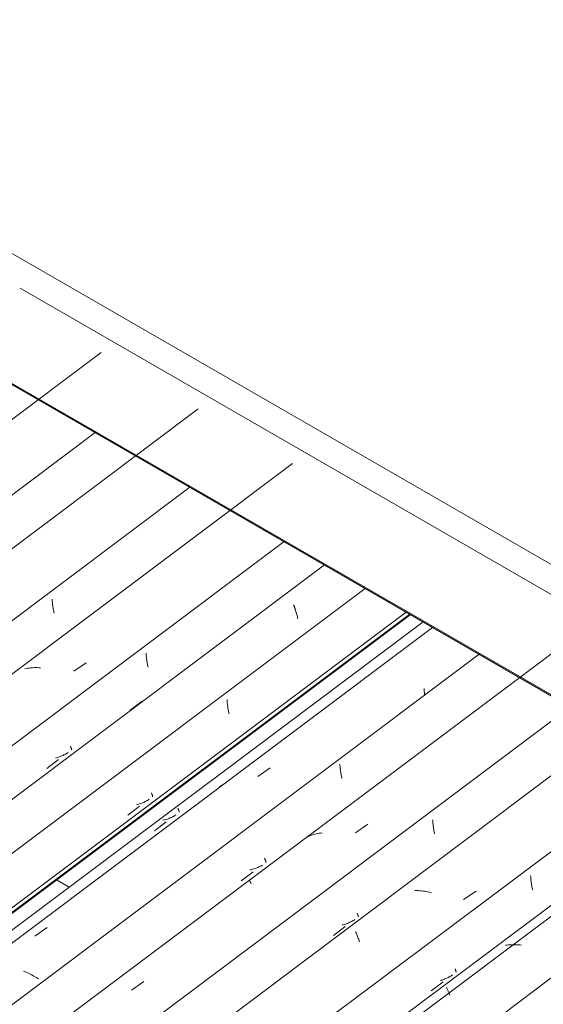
# Model space of a CAD drawing. Header units: metres. Extents: x -16.8 to 29.9, y -11.9 to 37.1.
# Tile 140 of 202: x 24.218 to 24.937, y -5.306 to -3.952. Entities that reach past the tile are written whole.
import ezdxf

# ---------------------------------------------------------------- set-up
doc = ezdxf.new("R2010")
doc.units = ezdxf.units.M
for name, color, linetype, lineweight in [('A-FLOR-PATT', 7, 'Continuous', 5), ('A-GLAZ-CWMG', 7, 'Continuous', 5), ('A-ROOF-OTLN', 7, 'Continuous', 5), ('I-WALL', 7, 'Continuous', 5)]:
    doc.layers.add(name, color=color, linetype=linetype, lineweight=lineweight)

# ---------------------------------------------------------------- blocks, each defined once
blk = doc.blocks.new('FP_589-ISO_04')
at = {"layer": 'A-GLAZ-CWMG', "color": 9, "true_color": 0xc0c0c0}
for p, q in [((8.0296, -5.036), (8.0299, -5.0367)), ((8.0176, -5.0498), (8.0162, -5.0503)), ((8.0189, -5.0492), (8.0176, -5.0498)), ((8.0203, -5.0486), (8.0189, -5.0492)), ((8.0216, -5.048), (8.0203, -5.0486)), ((8.0229, -5.0473), (8.0216, -5.048)), ((8.0242, -5.0466), (8.0229, -5.0473)), ((8.0254, -5.0458), (8.0242, -5.0466)), ((8.0266, -5.0451), (8.0254, -5.0458)), ((8.0299, -5.0367), (8.0301, -5.0373)), ((8.0301, -5.0373), (8.0303, -5.0379)), ((8.0303, -5.0379), (8.0305, -5.0384)), ((8.0305, -5.0384), (8.0307, -5.0389)), ((8.0307, -5.0389), (8.0308, -5.0393)), ((8.0308, -5.0393), (8.0309, -5.0398)), ((8.0309, -5.0398), (8.0311, -5.0401)), ((8.0311, -5.0401), (8.0311, -5.0405)), ((8.0311, -5.0405), (8.0312, -5.0408)), ((8.0312, -5.0408), (8.0313, -5.0411)), ((8.0313, -5.0411), (8.0313, -5.0413)), ((8.0313, -5.0413), (8.0313, -5.0415)), ((7.9972, -5.0669), (8.0134, -5.0546)), ((8.0105, -5.052), (8.009, -5.0524)), ((8.0119, -5.0517), (8.0105, -5.052)), ((8.0134, -5.0512), (8.0119, -5.0517)), ((8.0148, -5.0508), (8.0134, -5.0512)), ((8.0162, -5.0503), (8.0148, -5.0508))]:
    blk.add_line(p, q, dxfattribs=at)
blk = doc.blocks.new('FP_590-ISO_04')
at = {"layer": 'A-GLAZ-CWMG'}
blk.add_line((8.3791, -4.7876), (4.712, -7.54), dxfattribs=at)
at = {"layer": 'A-GLAZ-CWMG', "color": 9, "true_color": 0xc0c0c0}
for p, q in [((8.3677, -4.8713), (8.3679, -4.8732)), ((8.3679, -4.8732), (8.368, -4.8751)), ((8.368, -4.8751), (8.3682, -4.877)), ((8.3682, -4.877), (8.3683, -4.8789)), ((8.3683, -4.8789), (8.3684, -4.8808)), ((8.1395, -4.9923), (8.1564, -4.9803)), ((8.0878, -5.0054), (8.0863, -5.0065)), ((8.0893, -5.0045), (8.0878, -5.0054)), ((8.0909, -5.0036), (8.0893, -5.0045)), ((8.0925, -5.0027), (8.0909, -5.0036)), ((8.0942, -5.0019), (8.0925, -5.0027)), ((8.0958, -5.0012), (8.0942, -5.0019)), ((7.9991, -5.0719), (7.999, -5.0719)), ((7.999, -5.0719), (7.999, -5.072)), ((7.999, -5.072), (7.999, -5.0722)), ((7.999, -5.0722), (7.9991, -5.0724)), ((7.9991, -5.0724), (7.9992, -5.0726)), ((7.8331, -5.2119), (7.8499, -5.1998)), ((7.8193, -5.2606), (7.8173, -5.2598)), ((7.8212, -5.2615), (7.8193, -5.2606)), ((7.8232, -5.2624), (7.8212, -5.2615)), ((7.8251, -5.2633), (7.8232, -5.2624)), ((7.827, -5.2642), (7.8251, -5.2633)), ((7.8289, -5.2652), (7.827, -5.2642)), ((7.8308, -5.2662), (7.8289, -5.2652)), ((7.8326, -5.2672), (7.8308, -5.2662)), ((7.8344, -5.2682), (7.8326, -5.2672)), ((7.8362, -5.2692), (7.8344, -5.2682)), ((7.8379, -5.2703), (7.8362, -5.2692))]:
    blk.add_line(p, q, dxfattribs=at)
blk = doc.blocks.new('FP_591-ISO_04')
at = {"layer": 'A-GLAZ-CWMG', "color": 9, "true_color": 0xc0c0c0}
for p, q in [((8.2521, -4.9753), (8.2522, -4.9768)), ((8.2522, -4.9768), (8.2523, -4.9784)), ((8.2523, -4.9784), (8.2524, -4.98)), ((8.2524, -4.98), (8.2526, -4.9815)), ((8.2526, -4.9815), (8.2528, -4.9831)), ((8.2528, -4.9831), (8.253, -4.9846)), ((8.253, -4.9846), (8.2532, -4.9861)), ((8.2532, -4.9861), (8.2534, -4.9876)), ((8.2534, -4.9876), (8.2536, -4.9891)), ((8.2536, -4.9891), (8.2539, -4.9906)), ((8.2539, -4.9906), (8.2542, -4.992)), ((8.2542, -4.992), (8.2545, -4.9935)), ((8.2545, -4.9935), (8.2548, -4.9949)), ((8.1395, -5.1173), (8.1381, -5.1179)), ((8.1408, -5.1167), (8.1395, -5.1173)), ((8.1422, -5.1161), (8.1408, -5.1167)), ((8.1435, -5.1154), (8.1422, -5.1161)), ((8.1447, -5.1147), (8.1435, -5.1154)), ((8.146, -5.114), (8.1447, -5.1147)), ((8.1486, -5.1044), (8.1489, -5.1051)), ((8.1489, -5.1051), (8.1491, -5.1058)), ((8.1491, -5.1058), (8.1494, -5.1064)), ((8.1494, -5.1064), (8.1496, -5.1069)), ((8.1496, -5.1069), (8.1498, -5.1075)), ((8.1498, -5.1075), (8.15, -5.108)), ((8.15, -5.108), (8.1501, -5.1084)), ((8.1501, -5.1084), (8.1502, -5.1088)), ((8.1502, -5.1088), (8.1504, -5.1092)), ((8.1504, -5.1092), (8.1505, -5.1096)), ((8.1505, -5.1096), (8.1505, -5.1099)), ((8.1505, -5.1099), (8.1506, -5.1101)), ((8.1506, -5.1101), (8.1506, -5.1104)), ((8.1165, -5.1357), (8.1327, -5.1235)), ((8.1296, -5.1205), (8.1281, -5.1208)), ((8.131, -5.1202), (8.1296, -5.1205)), ((8.1325, -5.1198), (8.131, -5.1202)), ((8.1339, -5.1194), (8.1325, -5.1198)), ((8.1354, -5.1189), (8.1339, -5.1194)), ((8.1368, -5.1184), (8.1354, -5.1189)), ((8.1381, -5.1179), (8.1368, -5.1184))]:
    blk.add_line(p, q, dxfattribs=at)
blk = doc.blocks.new('FP_592-ISO_04')
at = {"layer": 'A-GLAZ-CWMG'}
blk.add_line((8.6037, -4.7776), (4.8325, -7.6081), dxfattribs=at)
at = {"layer": 'A-GLAZ-CWMG', "color": 9, "true_color": 0xc0c0c0}
for p, q in [((8.2736, -5.0697), (8.2905, -5.0579)), ((8.2097, -5.0743), (8.2079, -5.0751)), ((8.2116, -5.0735), (8.2097, -5.0743)), ((8.2135, -5.0729), (8.2116, -5.0735)), ((8.2155, -5.0722), (8.2135, -5.0729)), ((8.2175, -5.0717), (8.2155, -5.0722)), ((8.2195, -5.0712), (8.2175, -5.0717)), ((8.2215, -5.0708), (8.2195, -5.0712)), ((8.2236, -5.0704), (8.2215, -5.0708)), ((8.2257, -5.0702), (8.2236, -5.0704)), ((8.2279, -5.0699), (8.2257, -5.0702)), ((8.1278, -5.1343), (8.1279, -5.1345)), ((8.1279, -5.1345), (8.128, -5.1348)), ((8.128, -5.1348), (8.1281, -5.1352)), ((8.1281, -5.1352), (8.1283, -5.1356)), ((8.1283, -5.1356), (8.1285, -5.1361)), ((8.1285, -5.1361), (8.1287, -5.1366)), ((8.1287, -5.1366), (8.129, -5.1371)), ((8.129, -5.1371), (8.1292, -5.1378)), ((8.1292, -5.1378), (8.1295, -5.1384)), ((8.1295, -5.1384), (8.1299, -5.1391)), ((8.1299, -5.1391), (8.1302, -5.1399)), ((7.9659, -5.2861), (7.9828, -5.2741))]:
    blk.add_line(p, q, dxfattribs=at)
blk = doc.blocks.new('FP_593-ISO_04')
at = {"layer": 'A-GLAZ-CWMG', "color": 9, "true_color": 0xc0c0c0}
for p, q in [((8.3795, -5.0517), (8.3796, -5.0533)), ((8.3796, -5.0533), (8.3797, -5.0548)), ((8.3797, -5.0548), (8.3799, -5.0564)), ((8.3799, -5.0564), (8.38, -5.0579)), ((8.38, -5.0579), (8.3802, -5.0595)), ((8.3802, -5.0595), (8.3804, -5.061)), ((8.3804, -5.061), (8.3806, -5.0625)), ((8.3806, -5.0625), (8.3808, -5.064)), ((8.3808, -5.064), (8.3811, -5.0654)), ((8.3811, -5.0654), (8.3813, -5.0669)), ((8.3813, -5.0669), (8.3816, -5.0683)), ((8.3816, -5.0683), (8.3819, -5.0698)), ((8.3819, -5.0698), (8.3822, -5.0712)), ((8.2758, -5.18), (8.276, -5.1806)), ((8.276, -5.1806), (8.2763, -5.1812)), ((8.2763, -5.1812), (8.2765, -5.1818)), ((8.2765, -5.1818), (8.2767, -5.1823)), ((8.2767, -5.1823), (8.2768, -5.1828)), ((8.2768, -5.1828), (8.277, -5.1833)), ((8.277, -5.1833), (8.2771, -5.1837)), ((8.2771, -5.1837), (8.2772, -5.184)), ((8.2772, -5.184), (8.2773, -5.1844)), ((8.2773, -5.1844), (8.2773, -5.1847)), ((8.2773, -5.1847), (8.2774, -5.1849)), ((8.2774, -5.1849), (8.2774, -5.1851)), ((8.2774, -5.1851), (8.2774, -5.1853)), ((8.2433, -5.2107), (8.2595, -5.1985)), ((8.2567, -5.196), (8.2552, -5.1963)), ((8.2581, -5.1956), (8.2567, -5.196)), ((8.2596, -5.1952), (8.2581, -5.1956)), ((8.261, -5.1947), (8.2596, -5.1952)), ((8.2624, -5.1942), (8.261, -5.1947)), ((8.2637, -5.1937), (8.2624, -5.1942)), ((8.2651, -5.1931), (8.2637, -5.1937)), ((8.2664, -5.1925), (8.2651, -5.1931)), ((8.2677, -5.1918), (8.2664, -5.1925)), ((8.269, -5.1912), (8.2677, -5.1918)), ((8.2703, -5.1904), (8.269, -5.1912)), ((8.2715, -5.1897), (8.2703, -5.1904)), ((8.2727, -5.1889), (8.2715, -5.1897))]:
    blk.add_line(p, q, dxfattribs=at)
blk = doc.blocks.new('FP_594-ISO_04')
at = {"layer": 'A-GLAZ-CWMG'}
blk.add_line((11.3491, -2.8845), (4.9604, -7.6796), dxfattribs=at)
at = {"layer": 'A-GLAZ-CWMG', "color": 9, "true_color": 0xc0c0c0}
for p, q in [((8.3574, -5.149), (8.3552, -5.1489)), ((8.3596, -5.1491), (8.3574, -5.149)), ((8.3618, -5.1493), (8.3596, -5.1491)), ((8.3641, -5.1495), (8.3618, -5.1493)), ((8.3663, -5.1498), (8.3641, -5.1495)), ((8.3686, -5.1501), (8.3663, -5.1498)), ((8.3709, -5.1505), (8.3686, -5.1501)), ((8.3731, -5.151), (8.3709, -5.1505)), ((8.3754, -5.1515), (8.3731, -5.151)), ((8.3777, -5.152), (8.3754, -5.1515)), ((8.4221, -5.1616), (8.4391, -5.15)), ((8.2737, -5.206), (8.2742, -5.2071)), ((8.2742, -5.2071), (8.2747, -5.2083)), ((8.2747, -5.2083), (8.2752, -5.2095)), ((8.2752, -5.2095), (8.2757, -5.2108)), ((8.2757, -5.2108), (8.2763, -5.2122)), ((8.2763, -5.2122), (8.2768, -5.2136)), ((8.2768, -5.2136), (8.2773, -5.215)), ((8.2773, -5.215), (8.2779, -5.2165)), ((8.2779, -5.2165), (8.2785, -5.218)), ((8.2785, -5.218), (8.279, -5.2196))]:
    blk.add_line(p, q, dxfattribs=at)
blk = doc.blocks.new('FP_595-ISO_04')
at = {"layer": 'A-GLAZ-CWMG', "color": 9, "true_color": 0xc0c0c0}
for p, q in [((8.5141, -5.1286), (8.5142, -5.1302)), ((8.5142, -5.1302), (8.5143, -5.1318)), ((8.5143, -5.1318), (8.5145, -5.1333)), ((8.5145, -5.1333), (8.5146, -5.1349)), ((8.5146, -5.1349), (8.5148, -5.1364)), ((8.5148, -5.1364), (8.515, -5.1379)), ((8.515, -5.1379), (8.5152, -5.1394)), ((8.5152, -5.1394), (8.5154, -5.1409)), ((8.5154, -5.1409), (8.5157, -5.1423)), ((8.5157, -5.1423), (8.516, -5.1438)), ((8.516, -5.1438), (8.5162, -5.1452)), ((8.5162, -5.1452), (8.5165, -5.1466)), ((8.5165, -5.1466), (8.5168, -5.148)), ((8.4059, -5.2658), (8.4048, -5.2665)), ((8.407, -5.265), (8.4059, -5.2658)), ((8.4103, -5.2565), (8.4105, -5.2571)), ((8.4105, -5.2571), (8.4107, -5.2577)), ((8.4107, -5.2577), (8.4109, -5.2582)), ((8.4109, -5.2582), (8.4111, -5.2587)), ((8.4111, -5.2587), (8.4113, -5.2592)), ((8.4113, -5.2592), (8.4114, -5.2596)), ((8.4114, -5.2596), (8.4115, -5.26)), ((8.4115, -5.26), (8.4116, -5.2603)), ((8.4116, -5.2603), (8.4117, -5.2606)), ((8.4117, -5.2606), (8.4117, -5.2609)), ((8.4117, -5.2609), (8.4117, -5.2611)), ((8.4117, -5.2611), (8.4117, -5.2613)), ((8.4117, -5.2613), (8.4117, -5.2614)), ((8.3776, -5.2869), (8.3938, -5.2747)), ((8.3911, -5.2724), (8.3897, -5.2728)), ((8.3924, -5.2721), (8.3911, -5.2724)), ((8.3937, -5.2717), (8.3924, -5.2721)), ((8.395, -5.2712), (8.3937, -5.2717)), ((8.3963, -5.2707), (8.395, -5.2712)), ((8.3976, -5.2702), (8.3963, -5.2707)), ((8.3988, -5.2697), (8.3976, -5.2702)), ((8.4, -5.2691), (8.3988, -5.2697)), ((8.4013, -5.2685), (8.4, -5.2691)), ((8.4024, -5.2679), (8.4013, -5.2685)), ((8.4036, -5.2672), (8.4024, -5.2679)), ((8.4048, -5.2665), (8.4036, -5.2672))]:
    blk.add_line(p, q, dxfattribs=at)
blk = doc.blocks.new('FP_596-ISO_04')
at = {"layer": 'A-GLAZ-CWMG'}
blk.add_line((11.4823, -2.9624), (5.0936, -7.7575), dxfattribs=at)
at = {"layer": 'A-GLAZ-CWMG', "color": 9, "true_color": 0xc0c0c0}
for p, q in [((8.4816, -5.224), (8.4795, -5.2243)), ((8.4837, -5.2238), (8.4816, -5.224)), ((8.4859, -5.2236), (8.4837, -5.2238)), ((8.4881, -5.2235), (8.4859, -5.2236)), ((8.4902, -5.2235), (8.4881, -5.2235)), ((8.4924, -5.2235), (8.4902, -5.2235)), ((8.4947, -5.2236), (8.4924, -5.2235)), ((8.4969, -5.2237), (8.4947, -5.2236)), ((8.4991, -5.2239), (8.4969, -5.2237)), ((8.5014, -5.2242), (8.4991, -5.2239)), ((8.3986, -5.2823), (8.3989, -5.283)), ((8.3989, -5.283), (8.3992, -5.2837)), ((8.3992, -5.2837), (8.3996, -5.2846)), ((8.3996, -5.2846), (8.3999, -5.2854)), ((8.3999, -5.2854), (8.4003, -5.2863)), ((8.4003, -5.2863), (8.4007, -5.2873)), ((8.4007, -5.2873), (8.4012, -5.2883)), ((8.4012, -5.2883), (8.4016, -5.2893)), ((8.4016, -5.2893), (8.4021, -5.2904)), ((8.4021, -5.2904), (8.4025, -5.2916)), ((8.4025, -5.2916), (8.403, -5.2928))]:
    blk.add_line(p, q, dxfattribs=at)
blk = doc.blocks.new('Rectangular Mullion - Telha Fibrocimento - Ondulada-1908998-ISO_04')
at = {"layer": 'A-GLAZ-CWMG'}
for p, q in [((4.8976, -7.6517), (11.2059, -2.917)), ((5.0326, -7.7297), (11.341, -2.9949)), ((4.6833, -7.5439), (8.3663, -4.7796)), ((4.7724, -7.5795), (8.4435, -4.8241))]:
    blk.add_line(p, q, dxfattribs=at)
for name in ['FP_594-ISO_04', 'FP_596-ISO_04', 'FP_592-ISO_04', 'FP_593-ISO_04', 'FP_595-ISO_04', 'FP_590-ISO_04', 'FP_591-ISO_04', 'FP_589-ISO_04']:
    blk.add_blockref(name, (0, 0), dxfattribs=at)
blk = doc.blocks.new('FP_611-ISO_04')
at = {"layer": 'A-GLAZ-CWMG'}
blk.add_line((11.4077, -3.0338), (5.1031, -7.7658), dxfattribs=at)
blk = doc.blocks.new('Rectangular Mullion - Telha Fibrocimento - Ondulada-V605-ISO_04')
at = {"layer": 'A-GLAZ-CWMG'}
blk.add_line((5.1635, -7.8053), (11.4718, -3.0705), dxfattribs=at)
blk.add_blockref('FP_611-ISO_04', (0, 0), dxfattribs=at)
blk = doc.blocks.new('FP_776-ISO_04')
at = {"layer": 'A-GLAZ-CWMG'}
blk.add_line((7.924, -4.4091), (4.6183, -6.8902), dxfattribs=at)
blk = doc.blocks.new('FP_778-ISO_04')
at = {"layer": 'A-GLAZ-CWMG'}
blk.add_line((8.0572, -4.4869), (4.7515, -6.9681), dxfattribs=at)
blk = doc.blocks.new('FP_779-ISO_04')
at = {"layer": 'A-GLAZ-CWMG', "color": 9, "true_color": 0xc0c0c0}
for p, q in [((7.8567, -4.7483), (7.8568, -4.7499)), ((7.8568, -4.7499), (7.8569, -4.7515)), ((7.8569, -4.7515), (7.857, -4.753)), ((7.857, -4.753), (7.8572, -4.7546)), ((7.8572, -4.7546), (7.8574, -4.7561)), ((7.8574, -4.7561), (7.8576, -4.7576)), ((7.8576, -4.7576), (7.8578, -4.7591)), ((7.8578, -4.7591), (7.858, -4.7606)), ((7.858, -4.7606), (7.8583, -4.7621)), ((7.8583, -4.7621), (7.8585, -4.7635)), ((7.8585, -4.7635), (7.8588, -4.7649)), ((7.8588, -4.7649), (7.8591, -4.7663)), ((7.8591, -4.7663), (7.8594, -4.7677))]:
    blk.add_line(p, q, dxfattribs=at)
blk = doc.blocks.new('FP_780-ISO_04')
at = {"layer": 'A-GLAZ-CWMG'}
blk.add_line((8.187, -4.5621), (4.8813, -7.0432), dxfattribs=at)
at = {"layer": 'A-GLAZ-CWMG', "color": 9, "true_color": 0xc0c0c0}
for p, q in [((7.8213, -4.8437), (7.8192, -4.8441)), ((7.8234, -4.8433), (7.8213, -4.8437)), ((7.8255, -4.8431), (7.8234, -4.8433)), ((7.8276, -4.8429), (7.8255, -4.8431)), ((7.8298, -4.8427), (7.8276, -4.8429)), ((7.8319, -4.8426), (7.8298, -4.8427)), ((7.8341, -4.8426), (7.8319, -4.8426)), ((7.8363, -4.8426), (7.8341, -4.8426)), ((7.8386, -4.8427), (7.8363, -4.8426)), ((7.8408, -4.8429), (7.8386, -4.8427)), ((7.8866, -4.8476), (7.9035, -4.8359))]:
    blk.add_line(p, q, dxfattribs=at)
blk = doc.blocks.new('FP_781-ISO_04')
at = {"layer": 'A-GLAZ-CWMG', "color": 9, "true_color": 0xc0c0c0}
for p, q in [((7.9858, -4.8226), (7.9859, -4.8241)), ((7.9859, -4.8241), (7.986, -4.8257)), ((7.986, -4.8257), (7.9861, -4.8273)), ((7.9861, -4.8273), (7.9863, -4.8288)), ((7.9863, -4.8288), (7.9865, -4.8303)), ((7.9865, -4.8303), (7.9867, -4.8318)), ((7.9867, -4.8318), (7.9869, -4.8333)), ((7.9869, -4.8333), (7.9871, -4.8348)), ((7.9871, -4.8348), (7.9873, -4.8363)), ((7.9873, -4.8363), (7.9876, -4.8378)), ((7.9876, -4.8378), (7.9879, -4.8392)), ((7.9879, -4.8392), (7.9882, -4.8406)), ((7.9882, -4.8406), (7.9885, -4.842)), ((7.8819, -4.9506), (7.8821, -4.9512)), ((7.8821, -4.9512), (7.8823, -4.9518)), ((7.8823, -4.9518), (7.8825, -4.9523)), ((7.8825, -4.9523), (7.8827, -4.9529)), ((7.8827, -4.9529), (7.8829, -4.9533)), ((7.8829, -4.9533), (7.883, -4.9538)), ((7.883, -4.9538), (7.8831, -4.9542)), ((7.8831, -4.9542), (7.8832, -4.9545)), ((7.8832, -4.9545), (7.8833, -4.9548)), ((7.8833, -4.9548), (7.8834, -4.9551)), ((7.8626, -4.9666), (7.8613, -4.9669)), ((7.864, -4.9662), (7.8626, -4.9666)), ((7.8653, -4.9658), (7.864, -4.9662)), ((7.8666, -4.9654), (7.8653, -4.9658)), ((7.8679, -4.9649), (7.8666, -4.9654)), ((7.8692, -4.9644), (7.8679, -4.9649)), ((7.8704, -4.9639), (7.8692, -4.9644)), ((7.8717, -4.9633), (7.8704, -4.9639)), ((7.8729, -4.9627), (7.8717, -4.9633)), ((7.8741, -4.9621), (7.8729, -4.9627)), ((7.8753, -4.9615), (7.8741, -4.9621)), ((7.8764, -4.9608), (7.8753, -4.9615)), ((7.8776, -4.9601), (7.8764, -4.9608)), ((7.8787, -4.9593), (7.8776, -4.9601)), ((7.8834, -4.9551), (7.8834, -4.9554)), ((7.8834, -4.9554), (7.8834, -4.9556)), ((7.8834, -4.9556), (7.8834, -4.9557)), ((7.8493, -4.9812), (7.8655, -4.9689))]:
    blk.add_line(p, q, dxfattribs=at)
blk = doc.blocks.new('FP_782-ISO_04')
at = {"layer": 'A-GLAZ-CWMG'}
blk.add_line((8.2309, -4.7014), (5.0096, -7.1191), dxfattribs=at)
at = {"layer": 'A-GLAZ-CWMG', "color": 9, "true_color": 0xc0c0c0}
for p, q in [((8.1886, -4.7563), (8.189, -4.7575)), ((8.189, -4.7575), (8.1895, -4.7587)), ((8.1895, -4.7587), (8.1899, -4.7599)), ((8.1899, -4.7599), (8.1904, -4.7612)), ((8.1904, -4.7612), (8.1908, -4.7625)), ((8.1908, -4.7625), (8.1912, -4.7639)), ((8.1912, -4.7639), (8.1916, -4.7652)), ((8.1916, -4.7652), (8.1921, -4.7666)), ((8.1921, -4.7666), (8.1925, -4.7681)), ((8.1925, -4.7681), (8.1929, -4.7695)), ((8.1929, -4.7695), (8.1933, -4.771)), ((8.1933, -4.771), (8.1936, -4.7725)), ((8.1936, -4.7725), (8.194, -4.774)), ((8.194, -4.774), (8.1944, -4.7755)), ((7.9637, -4.901), (7.9803, -4.8886))]:
    blk.add_line(p, q, dxfattribs=at)
blk = doc.blocks.new('FP_783-ISO_04')
at = {"layer": 'A-GLAZ-CWMG', "color": 9, "true_color": 0xc0c0c0}
for p, q in [((8.097, -4.8865), (8.0971, -4.8881)), ((8.0971, -4.8881), (8.0972, -4.8896)), ((8.0972, -4.8896), (8.0973, -4.8912)), ((8.0973, -4.8912), (8.0975, -4.8927)), ((8.0975, -4.8927), (8.0977, -4.8943)), ((8.0977, -4.8943), (8.0979, -4.8958)), ((8.0979, -4.8958), (8.0981, -4.8973)), ((8.0981, -4.8973), (8.0983, -4.8988)), ((8.0983, -4.8988), (8.0986, -4.9003)), ((8.0986, -4.9003), (8.0988, -4.9017)), ((8.0988, -4.9017), (8.0991, -4.9032)), ((8.0991, -4.9032), (8.0994, -4.9046)), ((8.0994, -4.9046), (8.0997, -4.906)), ((7.9932, -5.0147), (7.9934, -5.0154)), ((7.9934, -5.0154), (7.9937, -5.016)), ((7.9937, -5.016), (7.9939, -5.0165)), ((7.9939, -5.0165), (7.994, -5.0171)), ((7.994, -5.0171), (7.9942, -5.0176)), ((7.9942, -5.0176), (7.9944, -5.018)), ((7.9944, -5.018), (7.9945, -5.0184)), ((7.9945, -5.0184), (7.9946, -5.0188)), ((7.9946, -5.0188), (7.9947, -5.0191)), ((7.9947, -5.0191), (7.9947, -5.0194)), ((7.9947, -5.0194), (7.9948, -5.0197)), ((7.9948, -5.0197), (7.9948, -5.0199)), ((7.9948, -5.0199), (7.9948, -5.0201)), ((7.9607, -5.0455), (7.9769, -5.0332)), ((7.9741, -5.0307), (7.9726, -5.0311)), ((7.9755, -5.0303), (7.9741, -5.0307)), ((7.9769, -5.0299), (7.9755, -5.0303)), ((7.9783, -5.0295), (7.9769, -5.0299)), ((7.9797, -5.029), (7.9783, -5.0295)), ((7.9811, -5.0284), (7.9797, -5.029)), ((7.9825, -5.0279), (7.9811, -5.0284)), ((7.9838, -5.0272), (7.9825, -5.0279)), ((7.9851, -5.0266), (7.9838, -5.0272)), ((7.9864, -5.0259), (7.9851, -5.0266)), ((7.9877, -5.0252), (7.9864, -5.0259)), ((7.9889, -5.0244), (7.9877, -5.0252)), ((7.9901, -5.0236), (7.9889, -5.0244))]:
    blk.add_line(p, q, dxfattribs=at)
blk = doc.blocks.new('FP_784-ISO_04')
at = {"layer": 'A-GLAZ-CWMG'}
blk.add_line((5.1179, -7.1946), (8.3484, -4.77), dxfattribs=at)
blk = doc.blocks.new('Rectangular Mullion - Telha Fibrocimento - Ondulada-1908999-ISO_04')
at = {"layer": 'A-GLAZ-CWMG', "true_color": 0xc0c0c0}
h = blk.add_hatch(dxfattribs=at)
h.set_pattern_fill('FP_77', color=9, style=0, pattern_type=2)
h.set_pattern_definition([(352.943, (4.788, -6.568), (0.5141535, 0.0736507), [0.02137, -0.36719, 0.02137, -2.44]), (352.943, (4.788, -6.568), (0.5141535, 0.0736507), [-0.40993, -0.36719, 0.02137, -0.75575, -1.295]), (352.943, (4.788, -6.568), (0.5141535, 0.0736507), [-1.554, 0.02137, -0.36719, 0.02137, -0.88527]), (352.943, (4.788, -6.568), (0.5141535, 0.0736507), [-1.964, -0.23767, 0.02137, -0.62623]), (116.867, (4.981, -6.523), (-0.3683943, 0.452577), [0.02347, -0.40317, 0.02347, -2.679]), (116.867, (4.981, -6.523), (-0.3683943, 0.452577), [-0.4501, -0.40317, 0.02347, -0.82981, -1.422]), (116.867, (4.981, -6.523), (-0.3683943, 0.452577), [-1.707, 0.02347, -0.40317, 0.02347, -0.97202]), (116.867, (4.981, -6.523), (-0.3683943, 0.452577), [-2.157, -0.26096, 0.02347, -0.6876]), (239.918, (5.045, -6.256), (-0.1457585, -0.5262284), [0.02116, -0.36351, 0.02116, -2.415]), (239.918, (5.045, -6.256), (-0.1457585, -0.5262284), [-0.40582, -0.36351, 0.02116, -0.74817, -1.282]), (239.918, (5.045, -6.256), (-0.1457585, -0.5262284), [-1.539, 0.02116, -0.36351, 0.02116, -0.87639]), (239.918, (5.045, -6.256), (-0.1457585, -0.5262284), [-1.944, -0.23528, 0.02116, -0.61995])])
h.paths.add_polyline_path([(5.1213, -7.1908), (8.348, -4.769), (8.3431, -4.7661), (5.1183, -7.1865)])
at = {"layer": 'A-GLAZ-CWMG'}
for p, q in [((4.6905, -6.9403), (7.9159, -4.5195)), ((4.8206, -7.0154), (8.046, -4.5946)), ((4.95, -7.0901), (8.1754, -4.6693)), ((5.0615, -7.1545), (8.2869, -4.7337)), ((5.1183, -7.1865), (8.3431, -4.7661)), ((5.1213, -7.1908), (8.348, -4.769))]:
    blk.add_line(p, q, dxfattribs=at)
for name in ['FP_776-ISO_04', 'FP_778-ISO_04', 'FP_780-ISO_04', 'FP_782-ISO_04', 'FP_779-ISO_04', 'FP_784-ISO_04', 'FP_781-ISO_04', 'FP_783-ISO_04']:
    blk.add_blockref(name, (0, 0), dxfattribs=at)

msp = doc.modelspace()

# ---------------------------------------------------------------- hatches: boundary and pattern name
at = {"layer": 'A-FLOR-PATT', "true_color": 0xa2a2a2}
h = msp.add_hatch(dxfattribs=at)
h.set_pattern_fill('FP_64', color=253, style=0, pattern_type=2)
h.set_pattern_definition([(34.53, (23.76677, -9.16), (0.510113, -0.025768), [0.04162, -0.4578]), (357.108, (23.76677, -9.16), (-0.098683, 0.308862), [0.04256, -0.4682]), (107.719, (23.80977, -9.162), (0.411437, 0.2831), [0.02702, -0.29722]), (31.036, (23.76677, -9.078), (0.75902, -0.067967), [0.06465, -0.71114]), (101.392, (23.8298, -9.083), (0.66473, 0.39998), [0.03978, -0.43757]), (354.883, (23.76677, -9.078), (0.664733, 0.399977), [0.0635, -0.69855]), (12.496, (23.83777, -9.098), (0.424517, -0.165323), [0.05101, -0.56106]), (338.723, (23.83777, -9.098), (0.173043, 0.297752), [0.03796, -0.41761]), (59.836, (23.87277, -9.112), (0.59757, 0.13243), [0.0287, -0.31569]), (23.894, (23.76677, -9.16), (0.0086466, 0.1366868), [0.02037, -0.382, 0.02037, -0.39311, -0.40884]), (23.894, (23.76677, -9.16), (0.0086466, 0.1366868), [-0.81584, 0.02037, -0.38848]), (4.347, (23.76677, -9.16), (0.187093, 0.161947), [0.02334, -0.2468, 0.02334, -0.42712, -0.17856]), (4.347, (23.76677, -9.16), (0.187093, 0.161947), [-0.72059, 0.02334, -0.15522]), (339.806, (23.60777, -9.16), (0.3796527, -0.009255), [0.02109, -0.13869, 0.02109, -0.47741, -0.66148]), (339.806, (23.60777, -9.16), (0.3796527, -0.009255), [-0.65828, 0.02109, -0.64039]), (332.119, (23.53677, -9.16), (0.414766, 0.041101), [0.01958, -0.17322, 0.01958, -0.28771, -0.43601]), (332.119, (23.53677, -9.16), (0.414766, 0.041101), [-0.50008, 0.01958, -0.41643])])
h.paths.add_polyline_path([(21.8577, -6.967), (22.278, -6.6515), (22.2606, -6.6415), (21.8403, -6.957)])
h.paths.add_polyline_path([(22.328, -6.614), (23.5263, -5.7146), (23.5089, -5.7046), (22.3106, -6.604)])
h.paths.add_polyline_path([(23.5762, -5.6771), (24.2858, -5.1445), (24.2685, -5.1345), (23.5589, -5.6671), (23.5714, -5.6743)])

# ---------------------------------------------------------------- linework, layer by layer
at = {"layer": 'A-ROOF-OTLN'}
for p, q in [((24.112, -4.2182), (25.0673, -4.7698)), ((24.2186, -4.321), (25.0673, -4.8109)), ((24.115, -4.3988), (24.9636, -4.8888)), ((24.1166, -4.4011), (24.9638, -4.8903))]:
    msp.add_line(p, q, dxfattribs=at)
at = {"layer": 'I-WALL'}
msp.add_line((24.2685, -5.1345), (24.2858, -5.1445), dxfattribs=at)

# ---------------------------------------------------------------- block references
at = {"layer": 'A-GLAZ-CWMG'}
for name in ['Rectangular Mullion - Telha Fibrocimento - Ondulada-1908998-ISO_04', 'Rectangular Mullion - Telha Fibrocimento - Ondulada-V605-ISO_04', 'Rectangular Mullion - Telha Fibrocimento - Ondulada-1908999-ISO_04']:
    msp.add_blockref(name, (16.4058, 0), dxfattribs=at)

doc.saveas('drawing.dxf')
